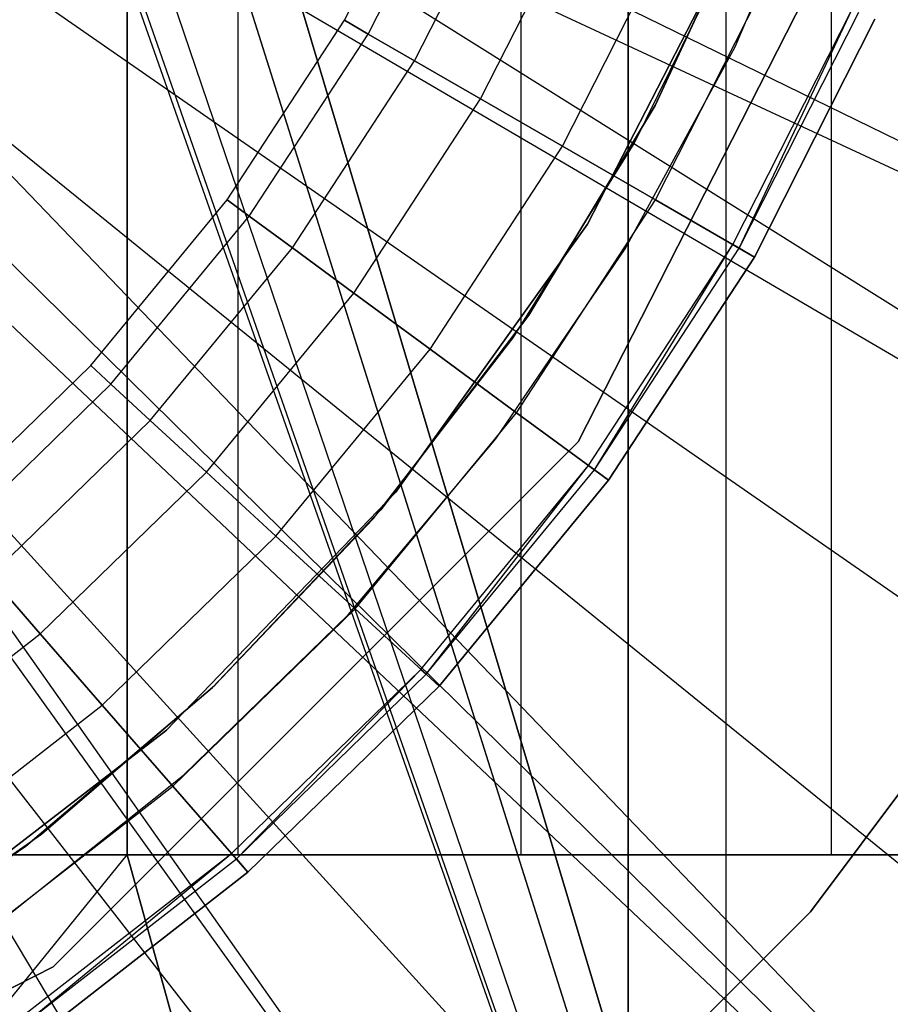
# Model space of a CAD drawing. Extents: x 0.1 to 20.1, y -10 to 10.
# Tile 51 of 127: x 10.401 to 10.594, y -0.433 to -0.215. Entities that reach past the tile are written whole.
import ezdxf

# ---------------------------------------------------------------- set-up
doc = ezdxf.new("R2010")
doc.units = 0
doc.header["$LTSCALE"] = 2.54
doc.layers.get('0').update_dxf_attribs({"linetype": 'CONTINUOUS'})

# ---------------------------------------------------------------- blocks, each defined once
blk = doc.blocks.new('DROPS_COLOR_E_STL')
at = {"color": 0}
for p, q in [((10.66926, -0.9, 26.45159), (10.4, 0, 26.48104)), ((10.4, 0, 18.50357), (10.66926, -0.9, 18.53302)), ((10.66926, -0.9, 26.45159), (10.4, 0, 26.48104)), ((10.4, 0, 18.50357), (10.66926, -0.9, 18.53302)), ((10.425, -0.4, 29.57867), (10.425, 0, 29.57867)), ((10.425, 0, 49.55753), (10.425, -0.4, 49.55753)), ((10.425, -0.4, 30.22547), (10.425, 0, 30.22547)), ((10.425, -0.4, 29.57867), (10.425, 0, 29.57867)), ((10.425, 0, 48.91073), (10.425, -0.4, 48.91073)), ((10.425, 0, 49.55753), (10.425, -0.4, 49.55753)), ((10.425, -0.4, 30.22547), (10.425, 0, 30.22547)), ((10.425, 0, 48.91073), (10.425, -0.4, 48.91073)), ((10.44947, 0, 30.52196), (10.44947, -0.4, 30.52196)), ((10.44947, 0, 30.52196), (10.44947, -0.4, 30.52196)), ((10.44947, 0, 48.61424), (10.44947, -0.4, 48.61424)), ((10.44947, 0, 48.61424), (10.44947, -0.4, 48.61424)), ((10.51205, 0, 30.8128), (10.51205, -0.4, 30.8128)), ((10.51205, 0, 30.8128), (10.51205, -0.4, 30.8128)), ((10.51205, 0, 48.3234), (10.51205, -0.4, 48.3234)), ((10.51205, 0, 48.3234), (10.51205, -0.4, 48.3234)), ((10.53578, 0, 29.58712), (10.53578, -0.8, 29.58712)), ((10.53578, 0, 29.58712), (10.53578, -0.8, 29.58712)), ((10.53578, -0.8, 49.54907), (10.53578, 0, 49.54907)), ((10.53578, -0.8, 49.54907), (10.53578, 0, 49.54907)), ((10.55744, 0, 33.16026), (10.55744, -0.8, 33.16026)), ((10.55744, 0, 33.16026), (10.55744, -0.8, 33.16026)), ((10.55744, 0, 45.97594), (10.55744, -0.8, 45.97594)), ((10.55744, 0, 45.97594), (10.55744, -0.8, 45.97594)), ((10.58078, -0.4, 46.63553), (10.58078, 0, 46.63553)), ((10.58078, -0.4, 46.63553), (10.58078, 0, 46.63553)), ((10.58078, -0.4, 32.50067), (10.58078, 0, 32.50067)), ((10.58078, -0.4, 32.50067), (10.58078, 0, 32.50067)), ((10.66926, -0.9, 18.53302), (10.39745, -0.039, 18.50338)), ((10.66926, -0.9, 18.53302), (10.39745, -0.039, 18.50338)), ((10.39742, -0.03927, 26.48123), (10.66926, -0.9, 26.45159)), ((10.39742, -0.03927, 26.48123), (10.66926, -0.9, 26.45159)), ((10.38978, -0.07765, 26.48179), (10.66926, -0.9, 26.45159)), ((10.38978, -0.07765, 26.48179), (10.66926, -0.9, 26.45159)), ((10.38978, -0.07765, 18.50281), (10.66926, -0.9, 18.53302)), ((10.38978, -0.07765, 18.50281), (10.66926, -0.9, 18.53302)), ((10.38606, -0.09039, 18.50254), (10.66926, -0.9, 18.53302)), ((10.38606, -0.09039, 18.50254), (10.66926, -0.9, 18.53302)), ((10.38536, -0.09258, 26.48211), (10.66926, -0.9, 26.45159)), ((10.38536, -0.09258, 26.48211), (10.66926, -0.9, 26.45159)), ((10.89527, -0.38829, 14.69615), (10.41082, -0.15176, 15.46608)), ((10.89527, -0.38829, 14.69615), (10.41082, -0.15176, 15.46608)), ((10.86363, -0.44733, 14.69615), (10.40627, -0.16074, 15.46608)), ((10.86363, -0.44733, 14.69615), (10.40627, -0.16074, 15.46608)), ((10.89527, -0.38829, 14.69615), (10.40627, -0.16074, 15.46608)), ((10.89527, -0.38829, 14.69615), (10.40627, -0.16074, 15.46608)), ((10.5993, -0.16223, 14.69615), (10.52473, -0.30859, 14.69615)), ((10.52473, -0.30859, 14.61615), (10.5993, -0.16223, 14.61615)), ((10.5993, -0.16223, 14.69615), (10.52473, -0.30859, 14.69615)), ((10.52473, -0.30859, 14.61615), (10.5993, -0.16223, 14.61615)), ((10.47306, -0.21538, 164.39279), (10.49449, -0.17304, 164.39279)), ((10.47306, -0.21538, 164.41821), (10.49449, -0.17304, 164.41821)), ((10.47306, -0.21538, 164.39279), (10.49449, -0.17304, 164.39279)), ((10.47306, -0.21538, 164.41821), (10.49449, -0.17304, 164.41821)), ((10.86363, -0.44733, 14.69615), (10.39845, -0.17483, 15.46608)), ((10.86363, -0.44733, 14.69615), (10.39845, -0.17483, 15.46608)), ((10.47833, -0.21843, 164.36809), (10.50006, -0.17548, 164.36809)), ((10.47833, -0.21843, 164.36809), (10.50006, -0.17548, 164.36809)), ((10.47833, -0.21843, 164.44291), (10.50006, -0.17548, 164.44291)), ((10.47833, -0.21843, 164.44291), (10.50006, -0.17548, 164.44291)), ((10.55949, -0.22128, 14.69615), (10.57924, -0.17443, 14.69615)), ((10.55949, -0.22128, 14.61615), (10.57924, -0.17443, 14.61615)), ((10.55949, -0.22128, 14.69615), (10.57924, -0.17443, 14.69615)), ((10.55949, -0.22128, 14.61615), (10.57924, -0.17443, 14.61615)), ((10.48856, -0.22434, 164.34557), (10.51088, -0.18023, 164.34557)), ((10.48856, -0.22434, 164.34557), (10.51088, -0.18023, 164.34557)), ((10.48856, -0.22434, 164.46543), (10.51088, -0.18023, 164.46543)), ((10.48856, -0.22434, 164.46543), (10.51088, -0.18023, 164.46543)), ((10.54176, -0.2342, 29.5168), (10.56449, -0.18507, 29.5168)), ((10.56449, -0.18507, 26.5168), (10.54176, -0.2342, 26.5168)), ((10.54176, -0.2342, 29.5168), (10.56449, -0.18507, 29.5168)), ((10.56449, -0.18507, 26.5168), (10.54176, -0.2342, 26.5168)), ((10.54176, -0.2342, 18.47915), (10.56449, -0.18507, 18.47915)), ((10.56449, -0.18507, 15.47915), (10.54176, -0.2342, 15.47915)), ((10.54176, -0.2342, 18.47915), (10.56449, -0.18507, 18.47915)), ((10.56449, -0.18507, 15.47915), (10.54176, -0.2342, 15.47915)), ((10.50317, -0.23277, 164.32654), (10.52633, -0.18701, 164.32654)), ((10.50317, -0.23277, 164.32654), (10.52633, -0.18701, 164.32654)), ((10.50317, -0.23277, 164.48447), (10.52633, -0.18701, 164.48447)), ((10.50317, -0.23277, 164.48447), (10.52633, -0.18701, 164.48447)), ((10.5213, -0.24324, 164.31208), (10.5455, -0.19541, 164.31208)), ((10.5213, -0.24324, 164.31208), (10.5455, -0.19541, 164.31208)), ((10.5213, -0.24324, 164.49891), (10.5455, -0.19541, 164.49891)), ((10.5213, -0.24324, 164.49891), (10.5455, -0.19541, 164.49891)), ((10.56017, -0.19555, 13.34871), (10.5268, -0.26047, 13.34871)), ((10.5268, -0.26047, 13.29872), (10.56017, -0.19555, 13.29872)), ((10.56017, -0.19555, 13.34871), (10.5268, -0.26047, 13.34871)), ((10.5268, -0.26047, 13.29872), (10.56017, -0.19555, 13.29872)), ((10.38466, -0.19649, 15.46608), (10.82761, -0.5038, 14.69615)), ((10.38466, -0.19649, 15.46608), (10.82761, -0.5038, 14.69615)), ((10.53717, -0.24265, 14.61615), (10.55948, -0.19718, 14.61615)), ((10.53717, -0.24265, 14.06615), (10.55948, -0.19718, 14.06615)), ((10.53717, -0.24265, 14.61615), (10.55948, -0.19718, 14.61615)), ((10.53717, -0.24265, 14.06615), (10.55948, -0.19718, 14.06615)), ((10.54189, -0.25513, 164.30306), (10.56728, -0.20497, 164.30306)), ((10.54189, -0.25513, 164.30306), (10.56728, -0.20497, 164.30306)), ((10.54189, -0.25513, 164.50793), (10.56728, -0.20497, 164.50793)), ((10.54189, -0.25513, 164.50793), (10.56728, -0.20497, 164.50793)), ((10.55899, -0.265, 164.40551), (10.58536, -0.2129, 164.40551)), ((10.56039, -0.26581, 164.40161), (10.58536, -0.2129, 164.40551)), ((10.4471, -0.25512, 164.39279), (10.47306, -0.21538, 164.39279)), ((10.4471, -0.25512, 164.41821), (10.47306, -0.21538, 164.41821)), ((10.4471, -0.25512, 164.39279), (10.47306, -0.21538, 164.39279)), ((10.4471, -0.25512, 164.41821), (10.47306, -0.21538, 164.41821)), ((10.47306, -0.21538, 164.39279), (10.47833, -0.21843, 164.36809)), ((10.47306, -0.21538, 164.39279), (10.47833, -0.21843, 164.36809)), ((10.47306, -0.21538, 164.41821), (10.47306, -0.21538, 164.39279)), ((10.47306, -0.21538, 164.41821), (10.47306, -0.21538, 164.39279)), ((10.47833, -0.21843, 164.44291), (10.47306, -0.21538, 164.41821)), ((10.47833, -0.21843, 164.44291), (10.47306, -0.21538, 164.41821)), ((10.56039, -0.26581, 164.40939), (10.58683, -0.21355, 164.40939)), ((10.56039, -0.26581, 164.40939), (10.58683, -0.21355, 164.40939)), ((10.56039, -0.26581, 164.40161), (10.58683, -0.21355, 164.40161)), ((10.56039, -0.26581, 164.40161), (10.58683, -0.21355, 164.40161)), ((10.5904, -0.21511, 164.4), (10.56376, -0.26775, 164.4)), ((10.56376, -0.26775, 164.3), (10.5904, -0.21511, 164.3)), ((10.5904, -0.21511, 164.511), (10.56376, -0.26775, 164.511)), ((10.56376, -0.26775, 164.3), (10.5904, -0.21511, 164.3)), ((10.5904, -0.21511, 164.511), (10.56376, -0.26775, 164.511)), ((10.56376, -0.26775, 164.411), (10.5904, -0.21511, 164.411)), ((10.56376, -0.26775, 164.411), (10.5904, -0.21511, 164.411)), ((10.5904, -0.21511, 164.4), (10.56376, -0.26775, 164.4)), ((10.7433, -0.60777, 14.69615), (10.36867, -0.21784, 15.46608)), ((10.36867, -0.21784, 15.46608), (10.78742, -0.55738, 14.69615)), ((10.36867, -0.21784, 15.46608), (10.78742, -0.55738, 14.69615)), ((10.7433, -0.60777, 14.69615), (10.36867, -0.21784, 15.46608)), ((10.452, -0.25872, 164.36809), (10.47833, -0.21843, 164.36809)), ((10.452, -0.25872, 164.36809), (10.47833, -0.21843, 164.36809)), ((10.452, -0.25872, 164.44291), (10.47833, -0.21843, 164.44291)), ((10.452, -0.25872, 164.44291), (10.47833, -0.21843, 164.44291)), ((10.47833, -0.21843, 164.36809), (10.48856, -0.22434, 164.34557)), ((10.47833, -0.21843, 164.36809), (10.48856, -0.22434, 164.34557)), ((10.48856, -0.22434, 164.46543), (10.47833, -0.21843, 164.44291)), ((10.48856, -0.22434, 164.46543), (10.47833, -0.21843, 164.44291)), ((10.53518, -0.26593, 14.69615), (10.55949, -0.22128, 14.69615)), ((10.53518, -0.26593, 14.61615), (10.55949, -0.22128, 14.61615)), ((10.53518, -0.26593, 14.69615), (10.55949, -0.22128, 14.69615)), ((10.53518, -0.26593, 14.61615), (10.55949, -0.22128, 14.61615)), ((10.55949, -0.22128, 14.61615), (10.55949, -0.22128, 14.69615)), ((10.55949, -0.22128, 14.61615), (10.55949, -0.22128, 14.69615)), ((10.46153, -0.26572, 164.34557), (10.48856, -0.22434, 164.34557)), ((10.46153, -0.26572, 164.34557), (10.48856, -0.22434, 164.34557)), ((10.46153, -0.26572, 164.46543), (10.48856, -0.22434, 164.46543)), ((10.46153, -0.26572, 164.46543), (10.48856, -0.22434, 164.46543)), ((10.48856, -0.22434, 164.34557), (10.50317, -0.23277, 164.32654)), ((10.48856, -0.22434, 164.34557), (10.50317, -0.23277, 164.32654)), ((10.50317, -0.23277, 164.48447), (10.48856, -0.22434, 164.46543)), ((10.50317, -0.23277, 164.48447), (10.48856, -0.22434, 164.46543)), ((10.3589, -0.22936, 15.46608), (10.7433, -0.60777, 14.69615)), ((10.3589, -0.22936, 15.46608), (10.7433, -0.60777, 14.69615)), ((10.47512, -0.27571, 164.32654), (10.50317, -0.23277, 164.32654)), ((10.47512, -0.27571, 164.32654), (10.50317, -0.23277, 164.32654)), ((10.47512, -0.27571, 164.48447), (10.50317, -0.23277, 164.48447)), ((10.47512, -0.27571, 164.48447), (10.50317, -0.23277, 164.48447)), ((10.50317, -0.23277, 164.32654), (10.5213, -0.24324, 164.31208)), ((10.50317, -0.23277, 164.32654), (10.5213, -0.24324, 164.31208)), ((10.5213, -0.24324, 164.49891), (10.50317, -0.23277, 164.48447)), ((10.5213, -0.24324, 164.49891), (10.50317, -0.23277, 164.48447)), ((10.51384, -0.28059, 29.5168), (10.54176, -0.2342, 29.5168)), ((10.54176, -0.2342, 26.5168), (10.51384, -0.28059, 26.5168)), ((10.51384, -0.28059, 29.5168), (10.54176, -0.2342, 29.5168)), ((10.54176, -0.2342, 26.5168), (10.51384, -0.28059, 26.5168)), ((10.51384, -0.28059, 18.47915), (10.54176, -0.2342, 18.47915)), ((10.54176, -0.2342, 15.47915), (10.51384, -0.28059, 15.47915)), ((10.51384, -0.28059, 18.47915), (10.54176, -0.2342, 18.47915)), ((10.54176, -0.2342, 15.47915), (10.51384, -0.28059, 15.47915)), ((10.54176, -0.2342, 29.5168), (10.54176, -0.2342, 26.5168)), ((10.54176, -0.2342, 29.5168), (10.54176, -0.2342, 26.5168)), ((10.54176, -0.2342, 18.47915), (10.54176, -0.2342, 15.47915)), ((10.54176, -0.2342, 18.47915), (10.54176, -0.2342, 15.47915)), ((10.35142, -0.23754, 15.46608), (10.7433, -0.60777, 14.69615)), ((10.35142, -0.23754, 15.46608), (10.7433, -0.60777, 14.69615)), ((10.49198, -0.28811, 164.31208), (10.5213, -0.24324, 164.31208)), ((10.49198, -0.28811, 164.31208), (10.5213, -0.24324, 164.31208)), ((10.49198, -0.28811, 164.49891), (10.5213, -0.24324, 164.49891)), ((10.49198, -0.28811, 164.49891), (10.5213, -0.24324, 164.49891)), ((10.51038, -0.28563, 14.61615), (10.53717, -0.24265, 14.61615)), ((10.51038, -0.28563, 14.06615), (10.53717, -0.24265, 14.06615)), ((10.51038, -0.28563, 14.61615), (10.53717, -0.24265, 14.61615)), ((10.51038, -0.28563, 14.06615), (10.53717, -0.24265, 14.06615)), ((10.5213, -0.24324, 164.31208), (10.54189, -0.25513, 164.30306)), ((10.5213, -0.24324, 164.31208), (10.54189, -0.25513, 164.30306)), ((10.54189, -0.25513, 164.50793), (10.5213, -0.24324, 164.49891)), ((10.54189, -0.25513, 164.50793), (10.5213, -0.24324, 164.49891)), ((10.53717, -0.24265, 14.06615), (10.53717, -0.24265, 14.61615)), ((10.53717, -0.24265, 14.06615), (10.53717, -0.24265, 14.61615)), ((10.33274, -0.25587, 15.46608), (10.69549, -0.65469, 14.69615)), ((10.33274, -0.25587, 15.46608), (10.69549, -0.65469, 14.69615)), ((10.33274, -0.25587, 15.46608), (10.64427, -0.69785, 14.69615)), ((10.33274, -0.25587, 15.46608), (10.64427, -0.69785, 14.69615)), ((10.41693, -0.29175, 164.39279), (10.4471, -0.25512, 164.39279)), ((10.41693, -0.29175, 164.41821), (10.4471, -0.25512, 164.41821)), ((10.41693, -0.29175, 164.39279), (10.4471, -0.25512, 164.39279)), ((10.41693, -0.29175, 164.41821), (10.4471, -0.25512, 164.41821)), ((10.4471, -0.25512, 164.39279), (10.452, -0.25872, 164.36809)), ((10.4471, -0.25512, 164.39279), (10.452, -0.25872, 164.36809)), ((10.4471, -0.25512, 164.41821), (10.4471, -0.25512, 164.39279)), ((10.4471, -0.25512, 164.41821), (10.4471, -0.25512, 164.39279)), ((10.452, -0.25872, 164.44291), (10.4471, -0.25512, 164.41821)), ((10.452, -0.25872, 164.44291), (10.4471, -0.25512, 164.41821)), ((10.51114, -0.30219, 164.30306), (10.54189, -0.25513, 164.30306)), ((10.51114, -0.30219, 164.30306), (10.54189, -0.25513, 164.30306)), ((10.51114, -0.30219, 164.50793), (10.54189, -0.25513, 164.50793)), ((10.51114, -0.30219, 164.50793), (10.54189, -0.25513, 164.50793)), ((10.54189, -0.25513, 164.30306), (10.56376, -0.26775, 164.3)), ((10.54189, -0.25513, 164.30306), (10.56376, -0.26775, 164.3)), ((10.56376, -0.26775, 164.511), (10.54189, -0.25513, 164.50793)), ((10.56376, -0.26775, 164.511), (10.54189, -0.25513, 164.50793)), ((10.32936, -0.2589, 15.46608), (10.64427, -0.69785, 14.69615)), ((10.32936, -0.2589, 15.46608), (10.64427, -0.69785, 14.69615)), ((10.42141, -0.29587, 164.36809), (10.452, -0.25872, 164.36809)), ((10.42141, -0.29587, 164.36809), (10.452, -0.25872, 164.36809)), ((10.42141, -0.29587, 164.44291), (10.452, -0.25872, 164.44291)), ((10.42141, -0.29587, 164.44291), (10.452, -0.25872, 164.44291)), ((10.452, -0.25872, 164.36809), (10.46153, -0.26572, 164.34557)), ((10.452, -0.25872, 164.36809), (10.46153, -0.26572, 164.34557)), ((10.46153, -0.26572, 164.46543), (10.452, -0.25872, 164.44291)), ((10.46153, -0.26572, 164.46543), (10.452, -0.25872, 164.44291)), ((10.5268, -0.26047, 13.34871), (10.48432, -0.31984, 13.34871)), ((10.48432, -0.31984, 13.29872), (10.5268, -0.26047, 13.29872)), ((10.5268, -0.26047, 13.34871), (10.48432, -0.31984, 13.34871)), ((10.48432, -0.31984, 13.29872), (10.5268, -0.26047, 13.29872)), ((10.5268, -0.26047, 13.34871), (10.5268, -0.26047, 13.29872)), ((10.5268, -0.26047, 13.34871), (10.5268, -0.26047, 13.29872)), ((10.52706, -0.31388, 164.40551), (10.55899, -0.265, 164.40551)), ((10.52835, -0.31484, 164.40161), (10.55899, -0.265, 164.40551)), ((10.55899, -0.265, 164.40551), (10.56039, -0.26581, 164.40939)), ((10.55899, -0.265, 164.40551), (10.56039, -0.26581, 164.40939)), ((10.56039, -0.26581, 164.40161), (10.55899, -0.265, 164.40551)), ((10.4301, -0.30388, 164.34557), (10.46153, -0.26572, 164.34557)), ((10.4301, -0.30388, 164.34557), (10.46153, -0.26572, 164.34557)), ((10.4301, -0.30388, 164.46543), (10.46153, -0.26572, 164.46543)), ((10.4301, -0.30388, 164.46543), (10.46153, -0.26572, 164.46543)), ((10.46153, -0.26572, 164.34557), (10.47512, -0.27571, 164.32654)), ((10.46153, -0.26572, 164.34557), (10.47512, -0.27571, 164.32654)), ((10.47512, -0.27571, 164.48447), (10.46153, -0.26572, 164.46543)), ((10.47512, -0.27571, 164.48447), (10.46153, -0.26572, 164.46543)), ((10.50654, -0.30794, 14.69615), (10.53518, -0.26593, 14.69615)), ((10.50654, -0.30794, 14.61615), (10.53518, -0.26593, 14.61615)), ((10.50654, -0.30794, 14.69615), (10.53518, -0.26593, 14.69615)), ((10.50654, -0.30794, 14.61615), (10.53518, -0.26593, 14.61615)), ((10.52835, -0.31484, 164.40939), (10.56039, -0.26581, 164.40939)), ((10.52835, -0.31484, 164.40939), (10.56039, -0.26581, 164.40939)), ((10.52835, -0.31484, 164.40161), (10.56039, -0.26581, 164.40161)), ((10.52835, -0.31484, 164.40161), (10.56039, -0.26581, 164.40161)), ((10.56376, -0.26775, 164.4), (10.53149, -0.31714, 164.4)), ((10.53149, -0.31714, 164.3), (10.56376, -0.26775, 164.3)), ((10.56376, -0.26775, 164.511), (10.53149, -0.31714, 164.511)), ((10.53149, -0.31714, 164.3), (10.56376, -0.26775, 164.3)), ((10.56376, -0.26775, 164.511), (10.53149, -0.31714, 164.511)), ((10.53149, -0.31714, 164.411), (10.56376, -0.26775, 164.411)), ((10.53149, -0.31714, 164.411), (10.56376, -0.26775, 164.411)), ((10.56376, -0.26775, 164.4), (10.53149, -0.31714, 164.4)), ((10.53518, -0.26593, 14.61615), (10.53518, -0.26593, 14.69615)), ((10.53518, -0.26593, 14.61615), (10.53518, -0.26593, 14.69615)), ((10.56039, -0.26581, 164.40939), (10.56376, -0.26775, 164.411)), ((10.56039, -0.26581, 164.40939), (10.56376, -0.26775, 164.411)), ((10.56376, -0.26775, 164.4), (10.56039, -0.26581, 164.40161)), ((10.56376, -0.26775, 164.4), (10.56039, -0.26581, 164.40161)), ((10.31272, -0.27274, 15.46608), (10.64427, -0.69785, 14.69615)), ((10.31272, -0.27274, 15.46608), (10.64427, -0.69785, 14.69615)), ((10.31272, -0.27274, 15.46608), (10.58994, -0.73701, 14.69615)), ((10.31272, -0.27274, 15.46608), (10.58994, -0.73701, 14.69615)), ((10.44251, -0.3153, 164.32654), (10.47512, -0.27571, 164.32654)), ((10.44251, -0.3153, 164.32654), (10.47512, -0.27571, 164.32654)), ((10.44251, -0.3153, 164.48447), (10.47512, -0.27571, 164.48447)), ((10.44251, -0.3153, 164.48447), (10.47512, -0.27571, 164.48447)), ((10.47512, -0.27571, 164.32654), (10.49198, -0.28811, 164.31208)), ((10.47512, -0.27571, 164.32654), (10.49198, -0.28811, 164.31208)), ((10.49198, -0.28811, 164.49891), (10.47512, -0.27571, 164.48447)), ((10.49198, -0.28811, 164.49891), (10.47512, -0.27571, 164.48447)), ((10.48108, -0.32369, 29.5168), (10.51384, -0.28059, 29.5168)), ((10.51384, -0.28059, 26.5168), (10.48108, -0.32369, 26.5168)), ((10.48108, -0.32369, 29.5168), (10.51384, -0.28059, 29.5168)), ((10.51384, -0.28059, 26.5168), (10.48108, -0.32369, 26.5168)), ((10.48108, -0.32369, 18.47915), (10.51384, -0.28059, 18.47915)), ((10.51384, -0.28059, 15.47915), (10.48108, -0.32369, 15.47915)), ((10.48108, -0.32369, 18.47915), (10.51384, -0.28059, 18.47915)), ((10.51384, -0.28059, 15.47915), (10.48108, -0.32369, 15.47915)), ((10.51384, -0.28059, 29.5168), (10.51384, -0.28059, 26.5168)), ((10.51384, -0.28059, 29.5168), (10.51384, -0.28059, 26.5168)), ((10.51384, -0.28059, 18.47915), (10.51384, -0.28059, 15.47915)), ((10.51384, -0.28059, 18.47915), (10.51384, -0.28059, 15.47915)), ((10.47938, -0.32569, 14.61615), (10.51038, -0.28563, 14.61615)), ((10.47938, -0.32569, 14.06615), (10.51038, -0.28563, 14.06615)), ((10.47938, -0.32569, 14.61615), (10.51038, -0.28563, 14.61615)), ((10.47938, -0.32569, 14.06615), (10.51038, -0.28563, 14.06615)), ((10.51038, -0.28563, 14.06615), (10.51038, -0.28563, 14.61615)), ((10.51038, -0.28563, 14.06615), (10.51038, -0.28563, 14.61615)), ((10.45791, -0.32948, 164.31208), (10.49198, -0.28811, 164.31208)), ((10.45791, -0.32948, 164.31208), (10.49198, -0.28811, 164.31208)), ((10.45791, -0.32948, 164.49891), (10.49198, -0.28811, 164.49891)), ((10.45791, -0.32948, 164.49891), (10.49198, -0.28811, 164.49891)), ((10.49198, -0.28811, 164.31208), (10.51114, -0.30219, 164.30306)), ((10.49198, -0.28811, 164.31208), (10.51114, -0.30219, 164.30306)), ((10.51114, -0.30219, 164.50793), (10.49198, -0.28811, 164.49891)), ((10.51114, -0.30219, 164.50793), (10.49198, -0.28811, 164.49891)), ((10.38291, -0.32485, 164.39279), (10.41693, -0.29175, 164.39279)), ((10.38291, -0.32485, 164.41821), (10.41693, -0.29175, 164.41821)), ((10.38291, -0.32485, 164.39279), (10.41693, -0.29175, 164.39279)), ((10.38291, -0.32485, 164.41821), (10.41693, -0.29175, 164.41821)), ((10.41693, -0.29175, 164.39279), (10.42141, -0.29587, 164.36809)), ((10.41693, -0.29175, 164.39279), (10.42141, -0.29587, 164.36809)), ((10.41693, -0.29175, 164.41821), (10.41693, -0.29175, 164.39279)), ((10.41693, -0.29175, 164.41821), (10.41693, -0.29175, 164.39279)), ((10.42141, -0.29587, 164.44291), (10.41693, -0.29175, 164.41821)), ((10.42141, -0.29587, 164.44291), (10.41693, -0.29175, 164.41821)), ((10.38691, -0.32944, 164.36809), (10.42141, -0.29587, 164.36809)), ((10.38691, -0.32944, 164.36809), (10.42141, -0.29587, 164.36809)), ((10.38691, -0.32944, 164.44291), (10.42141, -0.29587, 164.44291)), ((10.38691, -0.32944, 164.44291), (10.42141, -0.29587, 164.44291)), ((10.42141, -0.29587, 164.36809), (10.4301, -0.30388, 164.34557)), ((10.42141, -0.29587, 164.36809), (10.4301, -0.30388, 164.34557)), ((10.4301, -0.30388, 164.46543), (10.42141, -0.29587, 164.44291)), ((10.4301, -0.30388, 164.46543), (10.42141, -0.29587, 164.44291)), ((10.4754, -0.34558, 164.30306), (10.51114, -0.30219, 164.30306)), ((10.4754, -0.34558, 164.30306), (10.51114, -0.30219, 164.30306)), ((10.4754, -0.34558, 164.50793), (10.51114, -0.30219, 164.50793)), ((10.4754, -0.34558, 164.50793), (10.51114, -0.30219, 164.50793)), ((10.51114, -0.30219, 164.30306), (10.53149, -0.31714, 164.3)), ((10.51114, -0.30219, 164.30306), (10.53149, -0.31714, 164.3)), ((10.53149, -0.31714, 164.511), (10.51114, -0.30219, 164.50793)), ((10.53149, -0.31714, 164.511), (10.51114, -0.30219, 164.50793)), ((10.39467, -0.33835, 164.34557), (10.4301, -0.30388, 164.34557)), ((10.39467, -0.33835, 164.34557), (10.4301, -0.30388, 164.34557)), ((10.39467, -0.33835, 164.46543), (10.4301, -0.30388, 164.46543)), ((10.39467, -0.33835, 164.46543), (10.4301, -0.30388, 164.46543)), ((10.4301, -0.30388, 164.34557), (10.44251, -0.3153, 164.32654)), ((10.4301, -0.30388, 164.34557), (10.44251, -0.3153, 164.32654)), ((10.44251, -0.3153, 164.48447), (10.4301, -0.30388, 164.46543)), ((10.44251, -0.3153, 164.48447), (10.4301, -0.30388, 164.46543)), ((10.52473, -0.30859, 14.69615), (10.40859, -0.42473, 14.69615)), ((10.40859, -0.42473, 14.61615), (10.52473, -0.30859, 14.61615)), ((10.52473, -0.30859, 14.69615), (10.40859, -0.42473, 14.69615)), ((10.40859, -0.42473, 14.61615), (10.52473, -0.30859, 14.61615)), ((10.47386, -0.34689, 14.69615), (10.50654, -0.30794, 14.69615)), ((10.47386, -0.34689, 14.61615), (10.50654, -0.30794, 14.61615)), ((10.47386, -0.34689, 14.69615), (10.50654, -0.30794, 14.69615)), ((10.47386, -0.34689, 14.61615), (10.50654, -0.30794, 14.61615)), ((10.50654, -0.30794, 14.61615), (10.50654, -0.30794, 14.69615)), ((10.50654, -0.30794, 14.61615), (10.50654, -0.30794, 14.69615)), ((10.52473, -0.30859, 14.69615), (10.52473, -0.30859, 14.61615)), ((10.52473, -0.30859, 14.69615), (10.52473, -0.30859, 14.61615)), ((10.40574, -0.35107, 164.32654), (10.44251, -0.3153, 164.32654)), ((10.40574, -0.35107, 164.32654), (10.44251, -0.3153, 164.32654)), ((10.40574, -0.35107, 164.48447), (10.44251, -0.3153, 164.48447)), ((10.40574, -0.35107, 164.48447), (10.44251, -0.3153, 164.48447)), ((10.44251, -0.3153, 164.32654), (10.45791, -0.32948, 164.31208)), ((10.44251, -0.3153, 164.32654), (10.45791, -0.32948, 164.31208)), ((10.45791, -0.32948, 164.49891), (10.44251, -0.3153, 164.48447)), ((10.45791, -0.32948, 164.49891), (10.44251, -0.3153, 164.48447)), ((10.48993, -0.35896, 164.40551), (10.52706, -0.31388, 164.40551)), ((10.49112, -0.36005, 164.40161), (10.52706, -0.31388, 164.40551)), ((10.49112, -0.36005, 164.40939), (10.52835, -0.31484, 164.40939)), ((10.49112, -0.36005, 164.40939), (10.52835, -0.31484, 164.40939)), ((10.49112, -0.36005, 164.40161), (10.52835, -0.31484, 164.40161)), ((10.49112, -0.36005, 164.40161), (10.52835, -0.31484, 164.40161)), ((10.52706, -0.31388, 164.40551), (10.52835, -0.31484, 164.40939)), ((10.52706, -0.31388, 164.40551), (10.52835, -0.31484, 164.40939)), ((10.52835, -0.31484, 164.40161), (10.52706, -0.31388, 164.40551)), ((10.52835, -0.31484, 164.40939), (10.53149, -0.31714, 164.411)), ((10.52835, -0.31484, 164.40939), (10.53149, -0.31714, 164.411)), ((10.53149, -0.31714, 164.4), (10.52835, -0.31484, 164.40161)), ((10.53149, -0.31714, 164.4), (10.52835, -0.31484, 164.40161)), ((10.53149, -0.31714, 164.4), (10.49398, -0.36268, 164.4)), ((10.49398, -0.36268, 164.3), (10.53149, -0.31714, 164.3)), ((10.53149, -0.31714, 164.511), (10.49398, -0.36268, 164.511)), ((10.49398, -0.36268, 164.3), (10.53149, -0.31714, 164.3)), ((10.53149, -0.31714, 164.511), (10.49398, -0.36268, 164.511)), ((10.49398, -0.36268, 164.411), (10.53149, -0.31714, 164.411)), ((10.49398, -0.36268, 164.411), (10.53149, -0.31714, 164.411)), ((10.53149, -0.31714, 164.4), (10.49398, -0.36268, 164.4)), ((10.48432, -0.31984, 13.34871), (10.43366, -0.37239, 13.34871)), ((10.43366, -0.37239, 13.29872), (10.48432, -0.31984, 13.29872)), ((10.48432, -0.31984, 13.34871), (10.43366, -0.37239, 13.34871)), ((10.43366, -0.37239, 13.29872), (10.48432, -0.31984, 13.29872)), ((10.48432, -0.31984, 13.34871), (10.48432, -0.31984, 13.29872)), ((10.48432, -0.31984, 13.34871), (10.48432, -0.31984, 13.29872)), ((10.44385, -0.363, 29.5168), (10.48108, -0.32369, 29.5168)), ((10.48108, -0.32369, 26.5168), (10.44385, -0.363, 26.5168)), ((10.44385, -0.363, 29.5168), (10.48108, -0.32369, 29.5168)), ((10.48108, -0.32369, 26.5168), (10.44385, -0.363, 26.5168)), ((10.44385, -0.363, 18.47915), (10.48108, -0.32369, 18.47915)), ((10.48108, -0.32369, 15.47915), (10.44385, -0.363, 15.47915)), ((10.44385, -0.363, 18.47915), (10.48108, -0.32369, 18.47915)), ((10.48108, -0.32369, 15.47915), (10.44385, -0.363, 15.47915)), ((10.48108, -0.32369, 29.5168), (10.48108, -0.32369, 26.5168)), ((10.48108, -0.32369, 29.5168), (10.48108, -0.32369, 26.5168)), ((10.48108, -0.32369, 18.47915), (10.48108, -0.32369, 15.47915)), ((10.48108, -0.32369, 18.47915), (10.48108, -0.32369, 15.47915)), ((10.44448, -0.3624, 14.61615), (10.47938, -0.32569, 14.61615)), ((10.44448, -0.3624, 14.06615), (10.47938, -0.32569, 14.06615)), ((10.44448, -0.3624, 14.61615), (10.47938, -0.32569, 14.61615)), ((10.44448, -0.3624, 14.06615), (10.47938, -0.32569, 14.06615)), ((10.47938, -0.32569, 14.06615), (10.47938, -0.32569, 14.61615)), ((10.47938, -0.32569, 14.06615), (10.47938, -0.32569, 14.61615)), ((10.41949, -0.36685, 164.31208), (10.45791, -0.32948, 164.31208)), ((10.41949, -0.36685, 164.31208), (10.45791, -0.32948, 164.31208)), ((10.41949, -0.36685, 164.49891), (10.45791, -0.32948, 164.49891)), ((10.41949, -0.36685, 164.49891), (10.45791, -0.32948, 164.49891)), ((10.45791, -0.32948, 164.31208), (10.4754, -0.34558, 164.30306)), ((10.45791, -0.32948, 164.31208), (10.4754, -0.34558, 164.30306)), ((10.4754, -0.34558, 164.50793), (10.45791, -0.32948, 164.49891)), ((10.4754, -0.34558, 164.50793), (10.45791, -0.32948, 164.49891)), ((10.39467, -0.33835, 164.34557), (10.40574, -0.35107, 164.32654)), ((10.39467, -0.33835, 164.34557), (10.40574, -0.35107, 164.32654)), ((10.40574, -0.35107, 164.48447), (10.39467, -0.33835, 164.46543)), ((10.40574, -0.35107, 164.48447), (10.39467, -0.33835, 164.46543)), ((10.57612, -0.41256, 164.411), (10.62999, -0.3406, 164.411)), ((10.62999, -0.3406, 164.511), (10.57612, -0.41256, 164.511)), ((10.62999, -0.3406, 164.511), (10.57612, -0.41256, 164.511)), ((10.57612, -0.41256, 164.411), (10.62999, -0.3406, 164.411)), ((10.43511, -0.38478, 164.30306), (10.4754, -0.34558, 164.30306)), ((10.43511, -0.38478, 164.30306), (10.4754, -0.34558, 164.30306)), ((10.43511, -0.38478, 164.50793), (10.4754, -0.34558, 164.50793)), ((10.43511, -0.38478, 164.50793), (10.4754, -0.34558, 164.50793)), ((10.4754, -0.34558, 164.30306), (10.49398, -0.36268, 164.3)), ((10.4754, -0.34558, 164.30306), (10.49398, -0.36268, 164.3)), ((10.49398, -0.36268, 164.511), (10.4754, -0.34558, 164.50793)), ((10.49398, -0.36268, 164.511), (10.4754, -0.34558, 164.50793)), ((10.43746, -0.38239, 14.69615), (10.47386, -0.34689, 14.69615)), ((10.43746, -0.38239, 14.61615), (10.47386, -0.34689, 14.61615)), ((10.43746, -0.38239, 14.69615), (10.47386, -0.34689, 14.69615)), ((10.43746, -0.38239, 14.61615), (10.47386, -0.34689, 14.61615)), ((10.47386, -0.34689, 14.61615), (10.47386, -0.34689, 14.69615)), ((10.47386, -0.34689, 14.61615), (10.47386, -0.34689, 14.69615)), ((10.36527, -0.38257, 164.32654), (10.40574, -0.35107, 164.32654)), ((10.36527, -0.38257, 164.32654), (10.40574, -0.35107, 164.32654)), ((10.36527, -0.38257, 164.48447), (10.40574, -0.35107, 164.48447)), ((10.36527, -0.38257, 164.48447), (10.40574, -0.35107, 164.48447)), ((10.40574, -0.35107, 164.32654), (10.41949, -0.36685, 164.31208)), ((10.40574, -0.35107, 164.32654), (10.41949, -0.36685, 164.31208)), ((10.41949, -0.36685, 164.49891), (10.40574, -0.35107, 164.48447)), ((10.41949, -0.36685, 164.49891), (10.40574, -0.35107, 164.48447)), ((10.44808, -0.39968, 164.40551), (10.48993, -0.35896, 164.40551)), ((10.44914, -0.40089, 164.40161), (10.48993, -0.35896, 164.40551)), ((10.48993, -0.35896, 164.40551), (10.49112, -0.36005, 164.40939)), ((10.48993, -0.35896, 164.40551), (10.49112, -0.36005, 164.40939)), ((10.49112, -0.36005, 164.40161), (10.48993, -0.35896, 164.40551)), ((10.44914, -0.40089, 164.40939), (10.49112, -0.36005, 164.40939)), ((10.44914, -0.40089, 164.40939), (10.49112, -0.36005, 164.40939)), ((10.44914, -0.40089, 164.40161), (10.49112, -0.36005, 164.40161)), ((10.44914, -0.40089, 164.40161), (10.49112, -0.36005, 164.40161)), ((10.49112, -0.36005, 164.40939), (10.49398, -0.36268, 164.411)), ((10.49112, -0.36005, 164.40939), (10.49398, -0.36268, 164.411)), ((10.49398, -0.36268, 164.4), (10.49112, -0.36005, 164.40161)), ((10.49398, -0.36268, 164.4), (10.49112, -0.36005, 164.40161)), ((10.40259, -0.39805, 29.5168), (10.44385, -0.363, 29.5168)), ((10.44385, -0.363, 26.5168), (10.40259, -0.39805, 26.5168)), ((10.40259, -0.39805, 29.5168), (10.44385, -0.363, 29.5168)), ((10.44385, -0.363, 26.5168), (10.40259, -0.39805, 26.5168)), ((10.40259, -0.39805, 18.47915), (10.44385, -0.363, 18.47915)), ((10.44385, -0.363, 15.47915), (10.40259, -0.39805, 15.47915)), ((10.40259, -0.39805, 18.47915), (10.44385, -0.363, 18.47915)), ((10.44385, -0.363, 15.47915), (10.40259, -0.39805, 15.47915)), ((10.40605, -0.39539, 14.61615), (10.44448, -0.3624, 14.61615)), ((10.40605, -0.39539, 14.06615), (10.44448, -0.3624, 14.06615)), ((10.40605, -0.39539, 14.61615), (10.44448, -0.3624, 14.61615)), ((10.40605, -0.39539, 14.06615), (10.44448, -0.3624, 14.06615)), ((10.44385, -0.363, 29.5168), (10.44385, -0.363, 26.5168)), ((10.44385, -0.363, 29.5168), (10.44385, -0.363, 26.5168)), ((10.44385, -0.363, 18.47915), (10.44385, -0.363, 15.47915)), ((10.44385, -0.363, 18.47915), (10.44385, -0.363, 15.47915)), ((10.44448, -0.3624, 14.06615), (10.44448, -0.3624, 14.61615)), ((10.44448, -0.3624, 14.06615), (10.44448, -0.3624, 14.61615)), ((10.49398, -0.36268, 164.4), (10.45169, -0.40382, 164.4)), ((10.45169, -0.40382, 164.3), (10.49398, -0.36268, 164.3)), ((10.49398, -0.36268, 164.511), (10.45169, -0.40382, 164.511)), ((10.45169, -0.40382, 164.3), (10.49398, -0.36268, 164.3)), ((10.49398, -0.36268, 164.511), (10.45169, -0.40382, 164.511)), ((10.45169, -0.40382, 164.411), (10.49398, -0.36268, 164.411)), ((10.45169, -0.40382, 164.411), (10.49398, -0.36268, 164.411)), ((10.49398, -0.36268, 164.4), (10.45169, -0.40382, 164.4)), ((10.37719, -0.39977, 164.31208), (10.41949, -0.36685, 164.31208)), ((10.37719, -0.39977, 164.31208), (10.41949, -0.36685, 164.31208)), ((10.37719, -0.39977, 164.49891), (10.41949, -0.36685, 164.49891)), ((10.37719, -0.39977, 164.49891), (10.41949, -0.36685, 164.49891)), ((10.41949, -0.36685, 164.31208), (10.43511, -0.38478, 164.30306)), ((10.41949, -0.36685, 164.31208), (10.43511, -0.38478, 164.30306)), ((10.43511, -0.38478, 164.50793), (10.41949, -0.36685, 164.49891)), ((10.43511, -0.38478, 164.50793), (10.41949, -0.36685, 164.49891)), ((10.43366, -0.37239, 13.34871), (10.37588, -0.417, 13.34871)), ((10.37588, -0.417, 13.29872), (10.43366, -0.37239, 13.29872)), ((10.43366, -0.37239, 13.34871), (10.37588, -0.417, 13.34871)), ((10.37588, -0.417, 13.29872), (10.43366, -0.37239, 13.29872)), ((10.43366, -0.37239, 13.34871), (10.43366, -0.37239, 13.29872)), ((10.43366, -0.37239, 13.34871), (10.43366, -0.37239, 13.29872)), ((10.39771, -0.41409, 14.69615), (10.43746, -0.38239, 14.69615)), ((10.39771, -0.41409, 14.61615), (10.43746, -0.38239, 14.61615)), ((10.39771, -0.41409, 14.69615), (10.43746, -0.38239, 14.69615)), ((10.39771, -0.41409, 14.61615), (10.43746, -0.38239, 14.61615)), ((10.43746, -0.38239, 14.61615), (10.43746, -0.38239, 14.69615)), ((10.43746, -0.38239, 14.61615), (10.43746, -0.38239, 14.69615)), ((10.39075, -0.41931, 164.30306), (10.43511, -0.38478, 164.30306)), ((10.39075, -0.41931, 164.30306), (10.43511, -0.38478, 164.30306)), ((10.39075, -0.41931, 164.50793), (10.43511, -0.38478, 164.50793)), ((10.39075, -0.41931, 164.50793), (10.43511, -0.38478, 164.50793)), ((10.43511, -0.38478, 164.30306), (10.45169, -0.40382, 164.3)), ((10.43511, -0.38478, 164.30306), (10.45169, -0.40382, 164.3)), ((10.45169, -0.40382, 164.511), (10.43511, -0.38478, 164.50793)), ((10.45169, -0.40382, 164.511), (10.43511, -0.38478, 164.50793)), ((10.36448, -0.42432, 14.61615), (10.40605, -0.39539, 14.61615)), ((10.36448, -0.42432, 14.06615), (10.40605, -0.39539, 14.06615)), ((10.36448, -0.42432, 14.61615), (10.40605, -0.39539, 14.61615)), ((10.36448, -0.42432, 14.06615), (10.40605, -0.39539, 14.06615)), ((10.40605, -0.39539, 14.06615), (10.40605, -0.39539, 14.61615)), ((10.40605, -0.39539, 14.06615), (10.40605, -0.39539, 14.61615)), ((10.35778, -0.42843, 29.5168), (10.40259, -0.39805, 29.5168)), ((10.40259, -0.39805, 26.5168), (10.35778, -0.42843, 26.5168)), ((10.35778, -0.42843, 29.5168), (10.40259, -0.39805, 29.5168)), ((10.40259, -0.39805, 26.5168), (10.35778, -0.42843, 26.5168)), ((10.35778, -0.42843, 18.47915), (10.40259, -0.39805, 18.47915)), ((10.40259, -0.39805, 15.47915), (10.35778, -0.42843, 15.47915)), ((10.35778, -0.42843, 18.47915), (10.40259, -0.39805, 18.47915)), ((10.40259, -0.39805, 15.47915), (10.35778, -0.42843, 15.47915)), ((10.40259, -0.39805, 29.5168), (10.40259, -0.39805, 26.5168)), ((10.40259, -0.39805, 29.5168), (10.40259, -0.39805, 26.5168)), ((10.40259, -0.39805, 18.47915), (10.40259, -0.39805, 15.47915)), ((10.40259, -0.39805, 18.47915), (10.40259, -0.39805, 15.47915)), ((10.1, -0.4, 29.5681), (10.425, -0.4, 29.57867)), ((10.1, -0.8, 49.5681), (10.425, -0.4, 49.55753)), ((10.425, -0.4, 49.55753), (10.1, -0.4, 49.5681)), ((10.1, -0.8, 49.5681), (10.425, -0.4, 49.55753)), ((10.1, -0.4, 29.5681), (10.425, -0.4, 29.57867)), ((10.425, -0.4, 49.55753), (10.1, -0.4, 49.5681)), ((10.3753, -0.4, 32.30055), (10.58078, -0.4, 32.50067)), ((10.58078, -0.4, 46.63553), (10.3753, -0.4, 46.83565)), ((10.58078, -0.4, 46.63553), (10.3753, -0.4, 46.83565)), ((10.3753, -0.4, 32.30055), (10.58078, -0.4, 32.50067)), ((10.402, -0.43554, 164.40551), (10.44808, -0.39968, 164.40551)), ((10.40292, -0.43687, 164.40161), (10.44808, -0.39968, 164.40551)), ((10.425, -0.4, 29.57867), (10.53578, -0.8, 29.58712)), ((10.425, -0.4, 29.57867), (10.53578, -0.8, 29.58712)), ((10.53578, -0.8, 49.54907), (10.425, -0.4, 49.55753)), ((10.53578, -0.8, 49.54907), (10.425, -0.4, 49.55753)), ((10.425, -0.4, 29.57867), (10.425, -0.4, 30.22547)), ((10.425, -0.4, 48.91073), (10.425, -0.4, 49.55753)), ((10.44947, -0.4, 30.52196), (10.425, -0.4, 30.22547)), ((10.425, -0.4, 29.57867), (10.425, -0.4, 30.22547)), ((10.425, -0.4, 48.91073), (10.425, -0.4, 49.55753)), ((10.425, -0.4, 48.91073), (10.44947, -0.4, 48.61424)), ((10.44947, -0.4, 30.52196), (10.425, -0.4, 30.22547)), ((10.425, -0.4, 48.91073), (10.44947, -0.4, 48.61424)), ((10.44808, -0.39968, 164.40551), (10.44914, -0.40089, 164.40939)), ((10.44808, -0.39968, 164.40551), (10.44914, -0.40089, 164.40939)), ((10.44914, -0.40089, 164.40161), (10.44808, -0.39968, 164.40551)), ((10.51205, -0.4, 30.8128), (10.44947, -0.4, 30.52196)), ((10.44947, -0.4, 48.61424), (10.51205, -0.4, 48.3234)), ((10.51205, -0.4, 30.8128), (10.44947, -0.4, 30.52196)), ((10.44947, -0.4, 48.61424), (10.51205, -0.4, 48.3234)), ((10.61169, -0.4, 31.09312), (10.51205, -0.4, 30.8128)), ((10.51205, -0.4, 48.3234), (10.61169, -0.4, 48.04308)), ((10.61169, -0.4, 31.09312), (10.51205, -0.4, 30.8128)), ((10.51205, -0.4, 48.3234), (10.61169, -0.4, 48.04308)), ((10.58078, -0.4, 32.50067), (10.88065, -0.4, 32.75532)), ((10.88065, -0.4, 46.38087), (10.58078, -0.4, 46.63553)), ((10.88065, -0.4, 46.38087), (10.58078, -0.4, 46.63553)), ((10.58078, -0.4, 32.50067), (10.88065, -0.4, 32.75532)), ((10.40292, -0.43687, 164.40939), (10.44914, -0.40089, 164.40939)), ((10.40292, -0.43687, 164.40939), (10.44914, -0.40089, 164.40939)), ((10.40292, -0.43687, 164.40161), (10.44914, -0.40089, 164.40161)), ((10.40292, -0.43687, 164.40161), (10.44914, -0.40089, 164.40161)), ((10.44914, -0.40089, 164.40939), (10.45169, -0.40382, 164.411)), ((10.44914, -0.40089, 164.40939), (10.45169, -0.40382, 164.411)), ((10.45169, -0.40382, 164.4), (10.44914, -0.40089, 164.40161)), ((10.45169, -0.40382, 164.4), (10.44914, -0.40089, 164.40161)), ((10.45169, -0.40382, 164.4), (10.40513, -0.44006, 164.4)), ((10.40513, -0.44006, 164.3), (10.45169, -0.40382, 164.3)), ((10.45169, -0.40382, 164.511), (10.40513, -0.44006, 164.511)), ((10.40513, -0.44006, 164.3), (10.45169, -0.40382, 164.3)), ((10.45169, -0.40382, 164.511), (10.40513, -0.44006, 164.511)), ((10.40513, -0.44006, 164.411), (10.45169, -0.40382, 164.411)), ((10.40513, -0.44006, 164.411), (10.45169, -0.40382, 164.411)), ((10.45169, -0.40382, 164.4), (10.40513, -0.44006, 164.4)), ((10.51256, -0.47612, 164.411), (10.57612, -0.41256, 164.411)), ((10.57612, -0.41256, 164.511), (10.51256, -0.47612, 164.511)), ((10.57612, -0.41256, 164.511), (10.51256, -0.47612, 164.511)), ((10.51256, -0.47612, 164.411), (10.57612, -0.41256, 164.411)), ((10.57612, -0.41256, 164.411), (10.57612, -0.41256, 164.511)), ((10.57612, -0.41256, 164.411), (10.57612, -0.41256, 164.511)), ((10.40859, -0.42473, 14.69615), (10.26223, -0.4993, 14.69615)), ((10.26223, -0.4993, 14.61615), (10.40859, -0.42473, 14.61615)), ((10.40859, -0.42473, 14.69615), (10.26223, -0.4993, 14.69615)), ((10.26223, -0.4993, 14.61615), (10.40859, -0.42473, 14.61615)), ((10.40859, -0.42473, 14.69615), (10.40859, -0.42473, 14.61615)), ((10.40859, -0.42473, 14.69615), (10.40859, -0.42473, 14.61615))]:
    blk.add_line(p, q, dxfattribs=at)

msp = doc.modelspace()

# ---------------------------------------------------------------- block references
at = {"color": 0}
msp.add_blockref('DROPS_COLOR_E_STL', (0, 0), dxfattribs=at)

doc.saveas('drawing.dxf')
